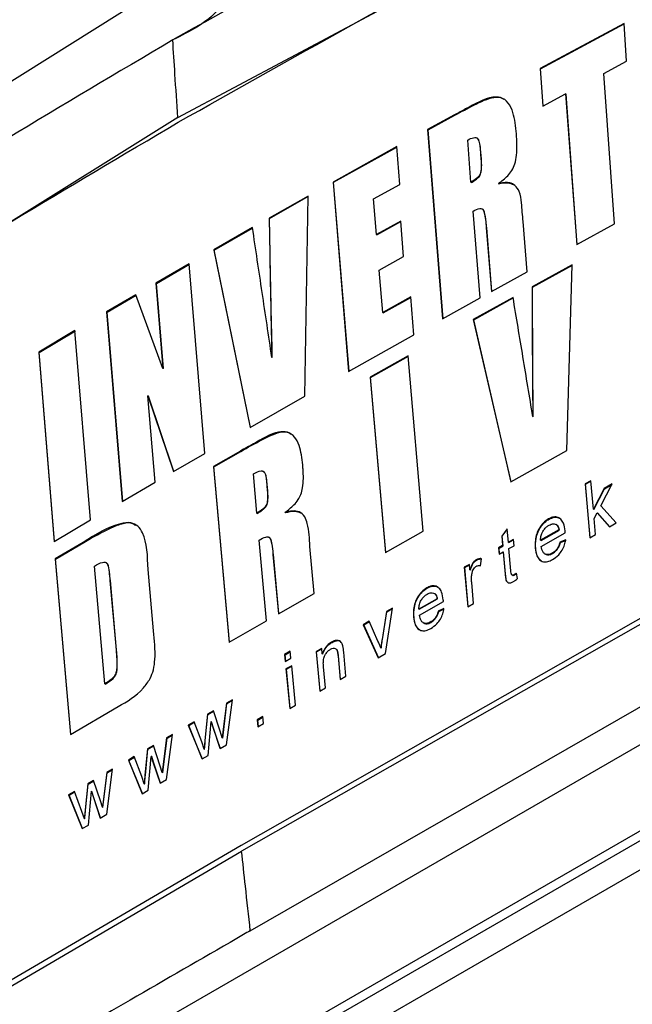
# Model space of a CAD drawing. Extents: x 106 to 315, y 19 to 260.
# Tile 45 of 132: x 264.3 to 267.17, y 73.4 to 78.01. Entities that reach past the tile are written whole.
import ezdxf

# ---------------------------------------------------------------- set-up
doc = ezdxf.new("R2010")
doc.units = 0
doc.layers.get('0').update_dxf_attribs({"linetype": 'CONTINUOUS'})

msp = doc.modelspace()

# ---------------------------------------------------------------- linework, layer by layer
at = {"color": 7, "linetype": 'CONTINUOUS'}
for p, q in [((265.0393, 77.556), (268.3086, 79.3006)), ((261.9704, 76.2913), (264.9061, 78.1331)), ((267.1306, 77.9965), (266.7371, 77.7859)), ((266.7392, 77.7847), (267.1307, 77.9943)), ((267.1425, 77.8204), (267.1306, 77.9965)), ((266.7371, 77.7859), (266.7498, 77.6093)), ((266.7392, 77.7847), (266.7371, 77.7859)), ((266.7517, 77.6104), (266.7392, 77.7847)), ((267.0352, 77.763), (267.1425, 77.8204)), ((267.0863, 77.0568), (267.0352, 77.763)), ((266.7498, 77.6093), (266.8567, 77.6671)), ((266.8567, 77.6671), (266.9092, 76.96)), ((266.8587, 77.6659), (266.8567, 77.6671)), ((266.9112, 76.9588), (266.8587, 77.6659)), ((265.0393, 77.556), (262.0169, 75.6685)), ((266.3363, 77.5682), (266.2102, 77.4991)), ((266.2123, 77.4979), (266.3383, 77.5671)), ((266.3383, 77.5671), (266.3363, 77.5682)), ((266.2102, 77.4991), (266.2804, 76.6127)), ((266.2123, 77.4979), (266.2102, 77.4991)), ((266.2824, 76.6115), (266.2123, 77.4979)), ((266.0657, 77.4194), (265.7673, 77.2534)), ((265.7694, 77.2522), (266.0659, 77.4172)), ((266.0794, 77.2423), (266.0657, 77.4194)), ((266.4131, 77.2525), (266.398, 77.4503)), ((266.4427, 77.4587), (266.4407, 77.4599)), ((266.4563, 77.4108), (266.46, 77.3618)), ((266.4583, 77.4096), (266.4563, 77.4108)), ((266.462, 77.3606), (266.4583, 77.4096)), ((266.462, 77.3606), (266.46, 77.3618)), ((265.7673, 77.2534), (265.8399, 76.3655)), ((265.7694, 77.2522), (265.7673, 77.2534)), ((265.8419, 76.3644), (265.7694, 77.2522)), ((265.9565, 77.1739), (266.0794, 77.2423)), ((266.4152, 77.2514), (266.4131, 77.2525)), ((266.5437, 77.2452), (266.5417, 77.2464)), ((265.6503, 77.1876), (265.4674, 77.0843)), ((265.4694, 77.0831), (265.6523, 77.1864)), ((265.6342, 76.249), (265.6503, 77.1876)), ((265.9698, 77.007), (265.9565, 77.1739)), ((266.456, 76.7103), (266.4236, 77.1171)), ((266.4679, 77.126), (266.4659, 77.1272)), ((265.4674, 77.0843), (265.4701, 76.917)), ((265.4694, 77.0831), (265.4674, 77.0843)), ((265.4721, 76.9158), (265.4694, 77.0831)), ((266.0838, 77.0705), (265.9698, 77.007)), ((265.9718, 77.0059), (266.084, 77.0683)), ((266.0972, 76.9036), (266.0838, 77.0705)), ((266.6761, 76.8319), (266.6576, 77.0686)), ((266.9092, 76.96), (267.0863, 77.0568)), ((265.3893, 77.0398), (265.2074, 76.9359)), ((265.2095, 76.9347), (265.3896, 77.0377)), ((265.9718, 77.0059), (265.9698, 77.007)), ((266.4849, 77.0394), (266.5087, 76.7395)), ((266.4869, 77.0382), (266.4849, 77.0394)), ((266.5106, 76.7405), (266.4869, 77.0382)), ((265.2074, 76.9359), (265.3786, 76.103)), ((265.2095, 76.9347), (265.2074, 76.9359)), ((265.3806, 76.1019), (265.2095, 76.9347)), ((265.4721, 76.9158), (265.4701, 76.917)), ((265.0918, 76.8693), (264.937, 76.7796)), ((264.939, 76.7784), (265.0938, 76.8681)), ((265.1658, 75.9806), (265.0918, 76.8693)), ((265.9833, 76.84), (266.0972, 76.9036)), ((266.8874, 76.8644), (266.7001, 76.7614)), ((266.7021, 76.7602), (266.8894, 76.8633)), ((266.8625, 75.9947), (266.8874, 76.8644)), ((265.9996, 76.6415), (265.9833, 76.84)), ((266.5087, 76.7395), (266.6761, 76.8319)), ((264.937, 76.7796), (264.9696, 76.3798)), ((264.939, 76.7784), (264.937, 76.7796)), ((264.9716, 76.3786), (264.939, 76.7784)), ((264.8427, 76.7246), (264.7058, 76.6444)), ((264.7078, 76.6433), (264.8434, 76.7227)), ((264.9696, 76.3798), (264.8427, 76.7246)), ((266.7001, 76.7614), (266.7002, 76.6052)), ((266.7021, 76.7602), (266.7001, 76.7614)), ((266.7022, 76.6041), (266.7021, 76.7602)), ((266.1308, 76.715), (265.9996, 76.6415)), ((266.0016, 76.6404), (266.131, 76.7128)), ((266.1455, 76.5373), (266.1308, 76.715)), ((266.2804, 76.6127), (266.456, 76.7103)), ((266.6106, 76.712), (266.424, 76.6085)), ((266.426, 76.6073), (266.611, 76.7099)), ((264.7058, 76.6444), (264.7793, 75.7561)), ((264.7078, 76.6433), (264.7058, 76.6444)), ((264.7813, 75.7549), (264.7078, 76.6433)), ((266.0016, 76.6404), (265.9996, 76.6415)), ((266.424, 76.6085), (266.6002, 75.8476)), ((266.426, 76.6073), (266.424, 76.6085)), ((266.6022, 75.8464), (266.426, 76.6073)), ((266.7022, 76.6041), (266.7002, 76.6052)), ((264.5574, 76.557), (264.3875, 76.4561)), ((264.3896, 76.4549), (264.5595, 76.5558)), ((264.6305, 75.6689), (264.5574, 76.557)), ((265.8399, 76.3655), (266.1455, 76.5373)), ((264.3875, 76.4561), (264.4599, 75.5683)), ((264.3896, 76.4549), (264.3875, 76.4561)), ((264.4619, 75.5672), (264.3896, 76.4549)), ((265.4821, 76.4302), (265.4801, 76.4313)), ((266.1183, 76.4378), (265.941, 76.3381)), ((265.943, 76.337), (266.1203, 76.4367)), ((266.1894, 75.6159), (266.1183, 76.4378)), ((264.9716, 76.3786), (264.9696, 76.3798)), ((265.941, 76.3381), (266.0129, 75.5158)), ((265.943, 76.337), (265.941, 76.3381)), ((266.0149, 75.5146), (265.943, 76.337)), ((269.0935, 76.2812), (265.3356, 74.1432)), ((264.9336, 75.8461), (264.8994, 76.2504)), ((264.8994, 76.2504), (265.0195, 75.896)), ((264.9014, 76.2492), (264.8994, 76.2504)), ((265.0209, 75.8968), (264.9014, 76.2492)), ((269.0951, 76.2553), (265.3384, 74.1167)), ((265.3786, 76.103), (265.6342, 76.249)), ((266.705, 76.1533), (266.703, 76.1545)), ((265.3324, 75.9919), (265.2062, 75.9193)), ((265.2082, 75.9181), (265.3345, 75.9907)), ((265.3345, 75.9907), (265.3324, 75.9919)), ((265.379, 73.7432), (269.2932, 75.993)), ((266.6002, 75.8476), (266.8625, 75.9947)), ((265.0195, 75.896), (265.1658, 75.9806)), ((265.2062, 75.9193), (265.2797, 75.096)), ((265.2082, 75.9181), (265.2062, 75.9193)), ((265.2817, 75.0948), (265.2082, 75.9181)), ((265.4416, 75.8958), (265.4396, 75.8969)), ((264.7793, 75.7561), (264.9336, 75.8461)), ((265.4095, 75.7008), (265.3933, 75.8847)), ((265.4548, 75.8529), (265.4588, 75.8074)), ((265.4568, 75.8517), (265.4548, 75.8529)), ((265.4608, 75.8062), (265.4568, 75.8517)), ((266.9754, 75.853), (266.9484, 75.8378)), ((266.9504, 75.8367), (266.9756, 75.8508)), ((266.9868, 75.7192), (266.9754, 75.853)), ((265.4608, 75.8062), (265.4588, 75.8074)), ((266.9484, 75.8378), (266.97, 75.5856)), ((266.9504, 75.8367), (266.9484, 75.8378)), ((266.9719, 75.5867), (266.9504, 75.8367)), ((267.0376, 75.8168), (266.9868, 75.7192)), ((266.9888, 75.7181), (267.0396, 75.8156)), ((267.0219, 75.7358), (267.0751, 75.8378)), ((267.0751, 75.8378), (267.0376, 75.8168)), ((267.0396, 75.8156), (267.0376, 75.8168)), ((267.0396, 75.8156), (267.0734, 75.8346)), ((266.9888, 75.7181), (266.9868, 75.7192)), ((267.0935, 75.6552), (267.0219, 75.7358)), ((264.4599, 75.5683), (264.6305, 75.6689)), ((265.4115, 75.6996), (265.4095, 75.7008)), ((265.5434, 75.7034), (265.5414, 75.7045)), ((266.779, 75.6725), (266.777, 75.6737)), ((266.9905, 75.6754), (267.0044, 75.7022)), ((266.997, 75.6008), (266.9905, 75.6754)), ((267.0044, 75.7022), (267.062, 75.6374)), ((267.0065, 75.7011), (267.0044, 75.7022)), ((267.0626, 75.6378), (267.0065, 75.7011)), ((266.0129, 75.5158), (266.1894, 75.6159)), ((266.5828, 75.6273), (266.5576, 75.5937)), ((266.5596, 75.5926), (266.5831, 75.6239)), ((266.5884, 75.564), (266.5828, 75.6273)), ((266.8256, 75.623), (266.7395, 75.5745)), ((266.7415, 75.5733), (266.8277, 75.6219)), ((266.8152, 75.6461), (266.8131, 75.6473)), ((266.8277, 75.6219), (266.8256, 75.623)), ((267.062, 75.6374), (267.0935, 75.6552)), ((269.6115, 75.6007), (264.9243, 72.8948)), ((265.4549, 75.1969), (265.4207, 75.5749)), ((265.4685, 75.5866), (265.4665, 75.5878)), ((266.5576, 75.5937), (266.5615, 75.5488)), ((266.5596, 75.5926), (266.5576, 75.5937)), ((266.5636, 75.5476), (266.5596, 75.5926)), ((266.6126, 75.5777), (266.5884, 75.564)), ((266.5905, 75.5628), (266.6128, 75.5755)), ((266.6152, 75.5485), (266.6126, 75.5777)), ((266.7415, 75.5733), (266.7395, 75.5745)), ((266.742, 75.5453), (266.855, 75.609)), ((266.8571, 75.5762), (266.8304, 75.5646)), ((266.8324, 75.5634), (266.8591, 75.5751)), ((266.97, 75.5856), (266.997, 75.6008)), ((264.5964, 75.5641), (264.4641, 75.4862)), ((264.4661, 75.4851), (264.5984, 75.563)), ((264.5984, 75.563), (264.5964, 75.5641)), ((264.9236, 72.8486), (269.6224, 75.5612)), ((264.9312, 73.3026), (268.8368, 75.5573)), ((265.6784, 75.325), (265.6584, 75.5451)), ((266.5615, 75.5488), (266.5427, 75.5382)), ((266.5427, 75.5382), (266.5453, 75.509)), ((266.5447, 75.537), (266.5427, 75.5382)), ((266.5447, 75.537), (266.5636, 75.5476)), ((266.5471, 75.51), (266.5447, 75.537)), ((266.5636, 75.5476), (266.5615, 75.5488)), ((266.5905, 75.5628), (266.5884, 75.564)), ((266.591, 75.5348), (266.6152, 75.5485)), ((266.6004, 75.43), (266.591, 75.5348)), ((266.7166, 75.5355), (266.7146, 75.5367)), ((266.8324, 75.5634), (266.8304, 75.5646)), ((264.4641, 75.4862), (264.5362, 74.6637)), ((264.4661, 75.4851), (264.4641, 75.4862)), ((264.5383, 74.6626), (264.4661, 75.4851)), ((265.4854, 75.5076), (265.5107, 75.2289)), ((265.4875, 75.5065), (265.4854, 75.5076)), ((265.5125, 75.23), (265.4875, 75.5065)), ((266.4392, 75.4807), (266.4372, 75.4819)), ((266.4572, 75.4546), (266.4631, 75.4874)), ((266.5453, 75.509), (266.5641, 75.5196)), ((266.5641, 75.5196), (266.5734, 75.416)), ((266.5661, 75.5185), (266.5641, 75.5196)), ((266.5754, 75.4148), (266.5661, 75.5185)), ((266.7597, 75.5102), (266.7618, 75.509)), ((266.795, 75.5117), (266.793, 75.5129)), ((264.6978, 74.9011), (264.6491, 75.4529)), ((264.7047, 75.4681), (264.7028, 75.4693)), ((264.9255, 75.1486), (264.8998, 75.4368)), ((266.4062, 75.4609), (266.382, 75.4472)), ((266.382, 75.4472), (266.3987, 75.2624)), ((266.384, 75.446), (266.382, 75.4472)), ((266.384, 75.446), (266.4064, 75.4587)), ((266.4005, 75.2634), (266.384, 75.446)), ((266.4085, 75.4351), (266.4062, 75.4609)), ((266.4105, 75.434), (266.4085, 75.4351)), ((264.7213, 75.3859), (264.7501, 75.0599)), ((264.7233, 75.3847), (264.7213, 75.3859)), ((264.7521, 75.0588), (264.7233, 75.3847)), ((266.5754, 75.4148), (266.5734, 75.416)), ((266.6182, 75.4118), (266.6162, 75.413)), ((266.6318, 75.3941), (266.6267, 75.4197)), ((266.208, 75.3496), (266.206, 75.3508)), ((266.4256, 75.2776), (266.4167, 75.3758)), ((265.5107, 75.2289), (265.6784, 75.325)), ((266.2548, 75.3), (266.169, 75.2513)), ((266.171, 75.2501), (266.2568, 75.2989)), ((266.2442, 75.3232), (266.2422, 75.3243)), ((266.2568, 75.2989), (266.2548, 75.3)), ((266.0126, 75.0425), (266.0451, 75.2558)), ((266.0451, 75.2558), (266.0168, 75.2397)), ((266.0188, 75.2385), (266.0447, 75.2533)), ((266.171, 75.2501), (266.169, 75.2513)), ((266.1717, 75.222), (266.2842, 75.286)), ((266.2864, 75.2532), (266.2598, 75.2415)), ((266.2619, 75.2403), (266.2884, 75.252)), ((266.3987, 75.2624), (266.4256, 75.2776)), ((266.0168, 75.2397), (265.9966, 75.1093)), ((265.9986, 75.1082), (266.0188, 75.2385)), ((266.0188, 75.2385), (266.0168, 75.2397)), ((266.1463, 75.2122), (266.1443, 75.2133)), ((266.2619, 75.2403), (266.2598, 75.2415)), ((265.2797, 75.096), (265.4549, 75.1969)), ((265.9369, 75.1941), (265.9086, 75.178)), ((265.9086, 75.178), (265.9787, 75.0232)), ((265.9106, 75.1768), (265.9086, 75.178)), ((265.9106, 75.1768), (265.9377, 75.1923)), ((265.9799, 75.0238), (265.9106, 75.1768)), ((265.9775, 75.1006), (265.9369, 75.1941)), ((266.1895, 75.1868), (266.1915, 75.1857)), ((266.2247, 75.1884), (266.2227, 75.1896)), ((265.9986, 75.1082), (265.9966, 75.1093)), ((264.7521, 75.0588), (264.7501, 75.0599)), ((265.7139, 75.0667), (265.6872, 75.0514)), ((265.6892, 75.0502), (265.7141, 75.0645)), ((265.7163, 75.0408), (265.7139, 75.0667)), ((265.762, 75.0953), (265.76, 75.0965)), ((265.9925, 75.0676), (265.9905, 75.0688)), ((265.5666, 75.054), (265.54, 75.0387)), ((265.54, 75.0387), (265.543, 75.0062)), ((265.542, 75.0375), (265.54, 75.0387)), ((265.542, 75.0375), (265.5668, 75.0518)), ((265.5448, 75.0073), (265.542, 75.0375)), ((265.543, 75.0062), (265.5697, 75.0216)), ((265.5697, 75.0216), (265.5666, 75.054)), ((265.6872, 75.0514), (265.7046, 74.8662)), ((265.6892, 75.0502), (265.6872, 75.0514)), ((265.7064, 74.8672), (265.6892, 75.0502)), ((265.7184, 75.0397), (265.7163, 75.0408)), ((265.7903, 75.0319), (265.8007, 74.9213)), ((265.7924, 75.0307), (265.7903, 75.0319)), ((265.8025, 74.9223), (265.7924, 75.0307)), ((265.8274, 74.9366), (265.8168, 75.0499)), ((265.9787, 75.0232), (266.0126, 75.0425)), ((265.573, 74.9858), (265.5463, 74.9705)), ((265.5463, 74.9705), (265.5637, 74.7853)), ((265.5483, 74.9693), (265.5463, 74.9705)), ((265.5483, 74.9693), (265.5732, 74.9836)), ((265.5655, 74.7863), (265.5483, 74.9693)), ((265.5904, 74.8006), (265.573, 74.9858)), ((265.7312, 74.8815), (265.7219, 74.9808)), ((265.8007, 74.9213), (265.8274, 74.9366)), ((264.6998, 74.8999), (264.6978, 74.9011)), ((265.7046, 74.8662), (265.7312, 74.8815)), ((264.5362, 74.6637), (264.76, 74.7945)), ((265.2678, 74.8101), (265.2524, 74.6877)), ((265.2544, 74.6865), (265.2698, 74.8089)), ((265.2956, 74.8261), (265.2678, 74.8101)), ((265.2698, 74.8089), (265.2678, 74.8101)), ((265.2681, 74.615), (265.2956, 74.8261)), ((265.2698, 74.8089), (265.2953, 74.8236)), ((265.5637, 74.7853), (265.5904, 74.8006)), ((265.1782, 74.7584), (265.1661, 74.6358)), ((265.1681, 74.6347), (265.1803, 74.7572)), ((265.2058, 74.7743), (265.1782, 74.7584)), ((265.1803, 74.7572), (265.1782, 74.7584)), ((265.1803, 74.7572), (265.2064, 74.7723)), ((265.2383, 74.6782), (265.2058, 74.7743)), ((265.4385, 74.7476), (265.4119, 74.7322)), ((265.4139, 74.731), (265.4388, 74.7454)), ((265.4416, 74.7151), (265.4385, 74.7476)), ((265.1158, 74.7223), (265.0882, 74.7062)), ((265.0882, 74.7062), (265.1529, 74.5484)), ((265.0902, 74.7051), (265.0882, 74.7062)), ((265.0902, 74.7051), (265.1166, 74.7203)), ((265.1541, 74.5491), (265.0902, 74.7051)), ((265.1513, 74.629), (265.1158, 74.7223)), ((265.1813, 74.5649), (265.1958, 74.7235)), ((265.1958, 74.7235), (265.2052, 74.6936)), ((265.1979, 74.7223), (265.1958, 74.7235)), ((265.2072, 74.6925), (265.1979, 74.7223)), ((265.2052, 74.6936), (265.2371, 74.5971)), ((265.2072, 74.6925), (265.2052, 74.6936)), ((265.2385, 74.5979), (265.2072, 74.6925)), ((265.4119, 74.7322), (265.415, 74.6997)), ((265.4139, 74.731), (265.4119, 74.7322)), ((265.4168, 74.7008), (265.4139, 74.731)), ((265.415, 74.6997), (265.4416, 74.7151)), ((264.9866, 74.6474), (264.9712, 74.5249)), ((264.9733, 74.5238), (264.9887, 74.6462)), ((265.0143, 74.6635), (264.9866, 74.6474)), ((264.9887, 74.6462), (264.9866, 74.6474)), ((264.9869, 74.4522), (265.0143, 74.6635)), ((264.9887, 74.6462), (265.014, 74.6609)), ((265.2478, 74.648), (265.2383, 74.6782)), ((265.2524, 74.6877), (265.2478, 74.648)), ((265.2498, 74.6468), (265.2478, 74.648)), ((265.2498, 74.6468), (265.2544, 74.6865)), ((265.2544, 74.6865), (265.2524, 74.6877)), ((264.9247, 74.6115), (264.8973, 74.5955)), ((264.8993, 74.5943), (264.9254, 74.6095)), ((264.9572, 74.5154), (264.9247, 74.6115)), ((265.1626, 74.5947), (265.1513, 74.629)), ((265.1681, 74.6347), (265.1661, 74.6358)), ((265.2371, 74.5971), (265.2681, 74.615)), ((264.835, 74.5593), (264.8075, 74.5433)), ((264.8095, 74.5421), (264.8358, 74.5574)), ((264.8704, 74.4661), (264.835, 74.5593)), ((264.8973, 74.5955), (264.8852, 74.473)), ((264.8872, 74.4718), (264.8993, 74.5943)), ((264.8993, 74.5943), (264.8973, 74.5955)), ((264.9003, 74.402), (264.9148, 74.5607)), ((264.9148, 74.5607), (264.9242, 74.5308)), ((264.9169, 74.5595), (264.9148, 74.5607)), ((264.9262, 74.5296), (264.9169, 74.5595)), ((265.1529, 74.5484), (265.1813, 74.5649)), ((265.1646, 74.5935), (265.1626, 74.5947)), ((264.8075, 74.5433), (264.872, 74.3855)), ((264.8095, 74.5421), (264.8075, 74.5433)), ((264.8732, 74.3863), (264.8095, 74.5421)), ((264.9242, 74.5308), (264.956, 74.4343)), ((264.9262, 74.5296), (264.9242, 74.5308)), ((264.9574, 74.4351), (264.9262, 74.5296)), ((264.9667, 74.4852), (264.9572, 74.5154)), ((264.9712, 74.5249), (264.9667, 74.4852)), ((264.9687, 74.4841), (264.9733, 74.5238)), ((264.9733, 74.5238), (264.9712, 74.5249)), ((264.7062, 74.4843), (264.6908, 74.3618)), ((264.6928, 74.3607), (264.7082, 74.4831)), ((264.7338, 74.5004), (264.7062, 74.4843)), ((264.7082, 74.4831), (264.7062, 74.4843)), ((264.7063, 74.2892), (264.7338, 74.5004)), ((264.7082, 74.4831), (264.7335, 74.4978)), ((264.8816, 74.4318), (264.8704, 74.4661)), ((264.8872, 74.4718), (264.8852, 74.473)), ((264.9687, 74.4841), (264.9667, 74.4852)), ((264.617, 74.4323), (264.6048, 74.3098)), ((264.6069, 74.3086), (264.6191, 74.4311)), ((264.6444, 74.4482), (264.617, 74.4323)), ((264.6191, 74.4311), (264.617, 74.4323)), ((264.6191, 74.4311), (264.6451, 74.4463)), ((264.6767, 74.3523), (264.6444, 74.4482)), ((264.8837, 74.4306), (264.8816, 74.4318)), ((264.956, 74.4343), (264.9869, 74.4522)), ((264.5549, 74.396), (264.5274, 74.3799)), ((264.5274, 74.3799), (264.5916, 74.2223)), ((264.5294, 74.3787), (264.5274, 74.3799)), ((264.5294, 74.3787), (264.5557, 74.394)), ((264.5929, 74.223), (264.5294, 74.3787)), ((264.5901, 74.3029), (264.5549, 74.396)), ((264.62, 74.2388), (264.6345, 74.3974)), ((264.6345, 74.3974), (264.6438, 74.3676)), ((264.6365, 74.3963), (264.6345, 74.3974)), ((264.6458, 74.3665), (264.6365, 74.3963)), ((264.6438, 74.3676), (264.6755, 74.2712)), ((264.6458, 74.3665), (264.6438, 74.3676)), ((264.872, 74.3855), (264.9003, 74.402)), ((264.6769, 74.272), (264.6458, 74.3665)), ((264.6862, 74.3221), (264.6767, 74.3523)), ((264.6908, 74.3618), (264.6862, 74.3221)), ((264.6882, 74.321), (264.6862, 74.3221)), ((264.6882, 74.321), (264.6928, 74.3607)), ((264.6928, 74.3607), (264.6908, 74.3618)), ((264.6013, 74.2686), (264.5901, 74.3029)), ((264.6069, 74.3086), (264.6048, 74.3098)), ((264.6755, 74.2712), (264.7063, 74.2892)), ((264.5916, 74.2223), (264.62, 74.2388)), ((264.6033, 74.2674), (264.6013, 74.2686)), ((265.3356, 74.1432), (261.632, 71.9737)), ((261.6337, 71.9479), (265.3384, 74.1167))]:
    msp.add_line(p, q, dxfattribs=at)
at = {"color": 7, "linetype": 'CONTINUOUS', "flags": 128}
msp.add_lwpolyline([(269.644, 75.4356), (267.2829, 74.0727), (264.9218, 72.7096)], dxfattribs=at)
at = {"color": 7, "linetype": 'CONTINUOUS'}
for points, knots in [([(268.2943, 79.6589), (267.7334, 79.378), (266.6116, 78.8164), (265.5477, 78.2185), (265.0158, 77.9196)], [0, 0, 0, 0, 0.500002, 1, 1, 1, 1]), ([(265.0408, 77.5334), (265.5718, 77.8324), (266.6344, 78.4309), (267.7509, 78.9957), (268.3095, 79.2783)], [0, 0, 0, 0, 0.499653, 1, 1, 1, 1]), ([(265.3848, 78.4058), (265.3448, 78.2773), (265.2732, 78.0475), (265.0945, 77.9587), (265.0158, 77.9196)], [0, 0, 0, 0, 0.5593972, 1, 1, 1, 1]), ([(265.0158, 77.9196), (264.4978, 77.6124), (263.4619, 76.9982), (262.4889, 76.3506), (262.0024, 76.0269)], [0, 0, 0, 0, 0.500004, 1, 1, 1, 1]), ([(265.0393, 77.556), (265.0348, 77.6239), (265.0268, 77.7452), (265.0191, 77.8663), (265.0158, 77.9196)], [0, 0, 0, 0, 0.559992, 1, 1, 1, 1]), ([(266.6264, 77.4789), (266.6229, 77.5137), (266.6175, 77.568), (266.5905, 77.6271), (266.5562, 77.6522), (266.4874, 77.6529), (266.413, 77.6087), (266.3535, 77.5773), (266.3363, 77.5682)], [0, 0, 0, 0, 0.221219, 0.344261, 0.468164, 0.560625, 0.873104, 1, 1, 1, 1]), ([(266.3383, 77.5671), (266.3687, 77.583), (266.4294, 77.615), (266.5054, 77.6527), (266.553, 77.6523), (266.565, 77.642), (266.5671, 77.6402)], [0, 0, 0, 0, 0.38737, 0.776048, 0.961532, 1, 1, 1, 1]), ([(262.0177, 75.6462), (262.5068, 75.9683), (263.4854, 76.613), (264.5221, 77.2265), (265.0408, 77.5334)], [0, 0, 0, 0, 0.499716, 1, 1, 1, 1]), ([(266.398, 77.4503), (266.4072, 77.455), (266.4202, 77.4616), (266.4352, 77.4623), (266.4436, 77.4589), (266.4507, 77.4473), (266.4545, 77.4303), (266.4558, 77.4161), (266.4563, 77.4108)], [0, 0, 0, 0, 0.290405, 0.409544, 0.497286, 0.610448, 0.851882, 1, 1, 1, 1]), ([(266.5417, 77.2464), (266.5568, 77.2574), (266.5797, 77.2742), (266.6064, 77.3073), (266.6221, 77.3415), (266.6307, 77.4013), (266.6282, 77.4464), (266.6264, 77.4789)], [0, 0, 0, 0, 0.221456, 0.335752, 0.451434, 0.604471, 1, 1, 1, 1]), ([(266.4583, 77.4096), (266.4574, 77.4199), (266.456, 77.4349), (266.4501, 77.4502), (266.4462, 77.4572), (266.4431, 77.4582), (266.4426, 77.4584)], [0, 0, 0, 0, 0.5291422, 0.7776954, 0.9645623, 1, 1, 1, 1]), ([(266.46, 77.3618), (266.461, 77.3477), (266.4623, 77.3287), (266.4598, 77.3049), (266.4573, 77.2931), (266.4523, 77.2832), (266.4398, 77.2693), (266.426, 77.2598), (266.4152, 77.2537), (266.4131, 77.2525)], [0, 0, 0, 0, 0.343138, 0.462162, 0.539218, 0.602492, 0.688316, 0.939971, 1, 1, 1, 1]), ([(266.4152, 77.2514), (266.4262, 77.2579), (266.44, 77.266), (266.4542, 77.2819), (266.4592, 77.2916), (266.4637, 77.3125), (266.4638, 77.3357), (266.4624, 77.3546), (266.462, 77.3606)], [0, 0, 0, 0, 0.313671, 0.395045, 0.458422, 0.536063, 0.852768, 1, 1, 1, 1]), ([(266.6576, 77.0686), (266.6551, 77.0974), (266.6511, 77.145), (266.6441, 77.2077), (266.6215, 77.2375), (266.5913, 77.254), (266.5627, 77.2505), (266.5444, 77.2469), (266.5417, 77.2464)], [0, 0, 0, 0, 0.301803, 0.499512, 0.651256, 0.771966, 0.966431, 1, 1, 1, 1]), ([(266.5437, 77.2452), (266.5589, 77.2483), (266.5835, 77.2534), (266.6038, 77.2449), (266.6115, 77.2417)], [0, 0, 0, 0, 0.620419, 1, 1, 1, 1]), ([(266.4236, 77.1171), (266.4343, 77.1227), (266.4484, 77.1301), (266.4637, 77.129), (266.4704, 77.1242), (266.4781, 77.1044), (266.4818, 77.0749), (266.4841, 77.0486), (266.4849, 77.0394)], [0, 0, 0, 0, 0.25003, 0.32844, 0.387545, 0.464127, 0.811081, 1, 1, 1, 1]), ([(266.4869, 77.0382), (266.4858, 77.0509), (266.4836, 77.0761), (266.4789, 77.104), (266.4737, 77.1217), (266.4693, 77.1247), (266.4678, 77.1257)], [0, 0, 0, 0, 0.393094, 0.78674, 0.924659, 1, 1, 1, 1]), ([(265.4801, 76.4313), (265.465, 76.5329), (265.4423, 76.6854), (265.4119, 76.888), (265.3968, 76.9892), (265.3893, 77.0398)], [0, 0, 0, 0, 0.499995, 0.749998, 1, 1, 1, 1]), ([(265.4701, 76.917), (265.4708, 76.8765), (265.4726, 76.7753), (265.476, 76.6135), (265.4787, 76.492), (265.4801, 76.4313)], [0, 0, 0, 0, 0.249998, 0.625, 1, 1, 1, 1]), ([(265.4821, 76.4302), (265.4803, 76.5111), (265.4776, 76.6326), (265.4743, 76.7944), (265.4728, 76.8753), (265.4721, 76.9158)], [0, 0, 0, 0, 0.499999, 0.750002, 1, 1, 1, 1]), ([(266.703, 76.1545), (266.6876, 76.2476), (266.6646, 76.3871), (266.6337, 76.5728), (266.6183, 76.6656), (266.6106, 76.712)], [0, 0, 0, 0, 0.499996, 0.749997, 1, 1, 1, 1]), ([(266.7002, 76.6052), (266.7003, 76.5677), (266.7006, 76.4738), (266.7015, 76.3235), (266.7025, 76.2108), (266.703, 76.1545)], [0, 0, 0, 0, 0.2499922, 0.6249991, 1, 1, 1, 1]), ([(266.705, 76.1533), (266.7043, 76.2284), (266.7033, 76.3411), (266.7026, 76.4914), (266.7024, 76.5665), (266.7022, 76.6041)], [0, 0, 0, 0, 0.499997, 0.749999, 1, 1, 1, 1]), ([(265.6246, 75.9268), (265.6209, 75.9586), (265.6151, 76.0081), (265.5889, 76.061), (265.5546, 76.0838), (265.4878, 76.0823), (265.4121, 76.0359), (265.3527, 76.0031), (265.3324, 75.9919)], [0, 0, 0, 0, 0.204457, 0.318396, 0.433056, 0.543017, 0.844296, 1, 1, 1, 1]), ([(265.3345, 75.9907), (265.3671, 76.0089), (265.4326, 76.0454), (265.5131, 76.086), (265.5591, 76.0817), (265.5686, 76.0727), (265.5689, 76.0724)], [0, 0, 0, 0, 0.410589, 0.823618, 0.994193, 1, 1, 1, 1]), ([(265.3933, 75.8847), (265.4059, 75.8914), (265.4216, 75.8999), (265.4389, 75.8984), (265.4463, 75.8913), (265.4521, 75.8761), (265.4538, 75.8617), (265.4548, 75.8529)], [0, 0, 0, 0, 0.404164, 0.503282, 0.603346, 0.756501, 1, 1, 1, 1]), ([(265.4568, 75.8517), (265.4558, 75.8605), (265.4544, 75.8743), (265.4487, 75.8883), (265.4446, 75.8947), (265.4418, 75.8955), (265.4415, 75.8956)], [0, 0, 0, 0, 0.498372, 0.781416, 0.978494, 1, 1, 1, 1]), ([(265.5414, 75.7045), (265.5558, 75.7152), (265.578, 75.7317), (265.6031, 75.7617), (265.6178, 75.7895), (265.6291, 75.8397), (265.628, 75.8856), (265.6251, 75.92), (265.6246, 75.9268)], [0, 0, 0, 0, 0.224956, 0.345828, 0.442113, 0.561444, 0.913831, 1, 1, 1, 1]), ([(265.4588, 75.8074), (265.4596, 75.7968), (265.4608, 75.7801), (265.4594, 75.7588), (265.4569, 75.7456), (265.4528, 75.7363), (265.443, 75.7237), (265.428, 75.7119), (265.4151, 75.7042), (265.4095, 75.7008)], [0, 0, 0, 0, 0.257695, 0.406824, 0.487507, 0.550911, 0.614269, 0.833551, 1, 1, 1, 1]), ([(265.4115, 75.6996), (265.4195, 75.7045), (265.4316, 75.7118), (265.4457, 75.7241), (265.4536, 75.733), (265.4585, 75.7429), (265.4628, 75.7632), (265.4624, 75.7844), (265.4611, 75.8014), (265.4608, 75.8062)], [0, 0, 0, 0, 0.238445, 0.358201, 0.437592, 0.501456, 0.584875, 0.88212, 1, 1, 1, 1]), ([(265.6584, 75.5451), (265.6564, 75.582), (265.6537, 75.632), (265.6352, 75.6878), (265.6102, 75.71), (265.5761, 75.7126), (265.5531, 75.7072), (265.5414, 75.7045)], [0, 0, 0, 0, 0.391217, 0.529016, 0.697299, 0.84641, 1, 1, 1, 1]), ([(265.5434, 75.7034), (265.5589, 75.7073), (265.5841, 75.7137), (265.6054, 75.706), (265.6136, 75.703)], [0, 0, 0, 0, 0.615082, 1, 1, 1, 1]), ([(266.777, 75.6737), (266.7683, 75.6679), (266.7524, 75.6573), (266.7332, 75.6314), (266.7203, 75.6032), (266.7131, 75.5701), (266.7141, 75.5487), (266.7146, 75.5367)], [0, 0, 0, 0, 0.214935, 0.393013, 0.570596, 0.757002, 1, 1, 1, 1]), ([(266.7166, 75.5355), (266.7161, 75.5508), (266.7152, 75.5758), (266.7265, 75.6134), (266.7424, 75.6415), (266.7612, 75.6614), (266.7737, 75.6693), (266.779, 75.6725)], [0, 0, 0, 0, 0.304155, 0.495931, 0.688092, 0.86933, 1, 1, 1, 1]), ([(266.8544, 75.6174), (266.8526, 75.6301), (266.8495, 75.6518), (266.8353, 75.6741), (266.8172, 75.6838), (266.7966, 75.6833), (266.7831, 75.6767), (266.777, 75.6737)], [0, 0, 0, 0, 0.276199, 0.469148, 0.662735, 0.846799, 1, 1, 1, 1]), ([(266.779, 75.6725), (266.7873, 75.6763), (266.8028, 75.6833), (266.8201, 75.6824), (266.8268, 75.6772), (266.8285, 75.6759)], [0, 0, 0, 0, 0.469649, 0.867698, 1, 1, 1, 1]), ([(264.8998, 75.4368), (264.8978, 75.4998), (264.8953, 75.5799), (264.8532, 75.6424), (264.8175, 75.6602), (264.7297, 75.6475), (264.6545, 75.6005), (264.5964, 75.5641)], [0, 0, 0, 0, 0.324853, 0.412776, 0.500801, 0.61429, 1, 1, 1, 1]), ([(264.5984, 75.563), (264.6413, 75.5881), (264.7031, 75.6244), (264.7797, 75.6542), (264.8205, 75.6595), (264.8359, 75.6476), (264.8403, 75.6442)], [0, 0, 0, 0, 0.517656, 0.744621, 0.92679, 1, 1, 1, 1]), ([(266.7395, 75.5745), (266.7399, 75.5818), (266.7406, 75.5956), (266.7495, 75.6154), (266.7609, 75.6308), (266.7712, 75.6396), (266.7776, 75.6435), (266.7794, 75.6445)], [0, 0, 0, 0, 0.265515, 0.49868, 0.69951, 0.917173, 1, 1, 1, 1]), ([(266.7794, 75.6445), (266.7824, 75.646), (266.7904, 75.6501), (266.8026, 75.6521), (266.8099, 75.6487), (266.8131, 75.6473)], [0, 0, 0, 0, 0.251627, 0.669385, 1, 1, 1, 1]), ([(266.8131, 75.6473), (266.816, 75.6446), (266.8206, 75.6405), (266.8239, 75.6312), (266.825, 75.6258), (266.8256, 75.623)], [0, 0, 0, 0, 0.461464, 0.728072, 1, 1, 1, 1]), ([(266.8277, 75.6219), (266.8271, 75.6244), (266.8261, 75.6295), (266.823, 75.6382), (266.819, 75.6436), (266.8155, 75.6459), (266.8152, 75.6461)], [0, 0, 0, 0, 0.2501432, 0.5008414, 0.9462412, 1, 1, 1, 1]), ([(266.855, 75.609), (266.8549, 75.6104), (266.8547, 75.6125), (266.8545, 75.6153), (266.8544, 75.6167), (266.8544, 75.6174)], [0, 0, 0, 0, 0.499809, 0.749703, 1, 1, 1, 1]), ([(265.4207, 75.5749), (265.4309, 75.5806), (265.4449, 75.5883), (265.4607, 75.5899), (265.468, 75.5877), (265.4747, 75.5779), (265.4809, 75.551), (265.4836, 75.525), (265.4854, 75.5076)], [0, 0, 0, 0, 0.252085, 0.343416, 0.400623, 0.458064, 0.637604, 1, 1, 1, 1]), ([(265.4875, 75.5065), (265.4863, 75.5187), (265.4844, 75.5384), (265.4796, 75.5637), (265.4757, 75.5803), (265.47, 75.5853), (265.4685, 75.5866)], [0, 0, 0, 0, 0.413349, 0.664177, 0.916432, 1, 1, 1, 1]), ([(266.7951, 75.4835), (266.8052, 75.4901), (266.8219, 75.501), (266.841, 75.5267), (266.8525, 75.5515), (266.8556, 75.5682), (266.8571, 75.5762)], [0, 0, 0, 0, 0.3441276, 0.5678982, 0.7919062, 1, 1, 1, 1]), ([(266.7146, 75.5367), (266.7164, 75.524), (266.7195, 75.5026), (266.7337, 75.4811), (266.7515, 75.4719), (266.773, 75.4727), (266.7876, 75.4798), (266.7951, 75.4835)], [0, 0, 0, 0, 0.268906, 0.453933, 0.639797, 0.815112, 1, 1, 1, 1]), ([(266.7438, 75.477), (266.7392, 75.4802), (266.7293, 75.4872), (266.7203, 75.5083), (266.7179, 75.5261), (266.7166, 75.5355)], [0, 0, 0, 0, 0.283946, 0.622415, 1, 1, 1, 1]), ([(266.793, 75.5129), (266.7874, 75.5103), (266.7762, 75.5052), (266.7615, 75.5078), (266.7508, 75.517), (266.7448, 75.5302), (266.7429, 75.5405), (266.742, 75.5453)], [0, 0, 0, 0, 0.220676, 0.443864, 0.632729, 0.829552, 1, 1, 1, 1]), ([(266.8304, 75.5646), (266.8282, 75.5572), (266.8243, 75.5443), (266.8133, 75.5285), (266.8028, 75.5189), (266.7959, 75.5147), (266.793, 75.5129)], [0, 0, 0, 0, 0.333784, 0.580318, 0.825189, 1, 1, 1, 1]), ([(266.795, 75.5117), (266.801, 75.5157), (266.8111, 75.5223), (266.8231, 75.5379), (266.8292, 75.5516), (266.8316, 75.5602), (266.8324, 75.5634)], [0, 0, 0, 0, 0.3629407, 0.6078078, 0.853071, 1, 1, 1, 1]), ([(266.4372, 75.4819), (266.4337, 75.4795), (266.4268, 75.4747), (266.4157, 75.4583), (266.4114, 75.4444), (266.4085, 75.4351)], [0, 0, 0, 0, 0.249153, 0.500359, 1, 1, 1, 1]), ([(266.4105, 75.434), (266.412, 75.4386), (266.4152, 75.4488), (266.4212, 75.4629), (266.43, 75.4744), (266.4361, 75.4786), (266.4392, 75.4807)], [0, 0, 0, 0, 0.2515223, 0.5574285, 0.7785603, 1, 1, 1, 1]), ([(266.4631, 75.4874), (266.461, 75.4876), (266.4569, 75.4878), (266.4483, 75.4869), (266.4416, 75.4839), (266.4372, 75.4819)], [0, 0, 0, 0, 0.2512, 0.502962, 1, 1, 1, 1]), ([(266.4392, 75.4807), (266.4414, 75.4818), (266.4459, 75.4841), (266.4539, 75.4864), (266.4594, 75.4862), (266.4629, 75.4862)], [0, 0, 0, 0, 0.275577, 0.551859, 1, 1, 1, 1]), ([(266.762, 75.5095), (266.7652, 75.5079), (266.7723, 75.5043), (266.7843, 75.5064), (266.792, 75.5102), (266.795, 75.5117)], [0, 0, 0, 0, 0.340276, 0.745775, 1, 1, 1, 1]), ([(264.6491, 75.4529), (264.6614, 75.4602), (264.6781, 75.47), (264.6974, 75.4722), (264.7059, 75.4679), (264.7143, 75.4544), (264.7172, 75.4246), (264.7198, 75.3995), (264.7213, 75.3859)], [0, 0, 0, 0, 0.2808647, 0.3794346, 0.4489082, 0.5182955, 0.7400315, 1, 1, 1, 1]), ([(264.7233, 75.3847), (264.7219, 75.398), (264.7193, 75.4245), (264.7158, 75.455), (264.7076, 75.4672), (264.7048, 75.468), (264.7047, 75.468)], [0, 0, 0, 0, 0.435888, 0.87404, 0.995225, 1, 1, 1, 1]), ([(266.4175, 75.4152), (266.4184, 75.4201), (266.4201, 75.4289), (266.4264, 75.4408), (266.4328, 75.4483), (266.4372, 75.4511), (266.4387, 75.4521)], [0, 0, 0, 0, 0.337262, 0.597916, 0.859978, 1, 1, 1, 1]), ([(266.4387, 75.4521), (266.4403, 75.4529), (266.4449, 75.4552), (266.4513, 75.4558), (266.4556, 75.4549), (266.4572, 75.4546)], [0, 0, 0, 0, 0.251982, 0.714995, 1, 1, 1, 1]), ([(266.6162, 75.413), (266.6145, 75.4121), (266.6116, 75.4106), (266.6076, 75.4102), (266.6048, 75.4116), (266.6014, 75.4162), (266.601, 75.4235), (266.6005, 75.4288), (266.6004, 75.43)], [0, 0, 0, 0, 0.178713, 0.295554, 0.412673, 0.535295, 0.891133, 1, 1, 1, 1]), ([(266.4167, 75.3758), (266.4163, 75.3821), (266.4157, 75.3916), (266.4163, 75.4049), (266.4171, 75.4118), (266.4175, 75.4152)], [0, 0, 0, 0, 0.495589, 0.747075, 1, 1, 1, 1]), ([(266.5734, 75.416), (266.5742, 75.4064), (266.5753, 75.3934), (266.5803, 75.3791), (266.5867, 75.3744), (266.5956, 75.3731), (266.6047, 75.3761), (266.6109, 75.3794), (266.6131, 75.3806)], [0, 0, 0, 0, 0.35132, 0.478439, 0.606342, 0.725998, 0.903837, 1, 1, 1, 1]), ([(266.5876, 75.3752), (266.5864, 75.3758), (266.5828, 75.3774), (266.5773, 75.3906), (266.5762, 75.4044), (266.5754, 75.4148)], [0, 0, 0, 0, 0.11648, 0.33618, 1, 1, 1, 1]), ([(266.6078, 75.41), (266.6079, 75.41), (266.6087, 75.4093), (266.6112, 75.409), (266.6148, 75.41), (266.6172, 75.4113), (266.6182, 75.4118)], [0, 0, 0, 0, 0.0074278, 0.3261923, 0.7228691, 1, 1, 1, 1]), ([(266.6131, 75.3806), (266.6147, 75.3815), (266.6179, 75.3834), (266.6242, 75.3878), (266.6287, 75.3916), (266.6318, 75.3941)], [0, 0, 0, 0, 0.250341, 0.500795, 1, 1, 1, 1]), ([(266.6267, 75.4197), (266.6258, 75.4191), (266.6241, 75.4179), (266.6206, 75.4156), (266.618, 75.414), (266.6162, 75.413)], [0, 0, 0, 0, 0.2500791, 0.5001594, 1, 1, 1, 1]), ([(266.6182, 75.4118), (266.6191, 75.4123), (266.6209, 75.4133), (266.6238, 75.4152), (266.6259, 75.4167), (266.6271, 75.4175)], [0, 0, 0, 0, 0.294547, 0.589117, 1, 1, 1, 1]), ([(266.206, 75.3508), (266.1974, 75.345), (266.1815, 75.3343), (266.1625, 75.3083), (266.1497, 75.28), (266.1427, 75.2469), (266.1437, 75.2255), (266.1443, 75.2133)], [0, 0, 0, 0, 0.214795, 0.392873, 0.570453, 0.756959, 1, 1, 1, 1]), ([(266.1463, 75.2122), (266.1457, 75.2275), (266.1448, 75.2525), (266.1558, 75.2902), (266.1717, 75.3185), (266.1903, 75.3385), (266.2028, 75.3463), (266.208, 75.3496)], [0, 0, 0, 0, 0.3040256, 0.4959294, 0.6882356, 0.8695397, 1, 1, 1, 1]), ([(266.2835, 75.2944), (266.2817, 75.3072), (266.2785, 75.3289), (266.2643, 75.3512), (266.2461, 75.361), (266.2255, 75.3604), (266.2121, 75.3538), (266.206, 75.3508)], [0, 0, 0, 0, 0.276132, 0.469073, 0.662644, 0.846604, 1, 1, 1, 1]), ([(266.208, 75.3496), (266.2163, 75.3534), (266.2317, 75.3604), (266.2489, 75.3596), (266.2557, 75.3544), (266.2574, 75.3531)], [0, 0, 0, 0, 0.469259, 0.866989, 1, 1, 1, 1]), ([(266.169, 75.2513), (266.1694, 75.2586), (266.17, 75.2724), (266.1789, 75.2923), (266.1901, 75.3077), (266.2004, 75.3166), (266.2068, 75.3205), (266.2085, 75.3215)], [0, 0, 0, 0, 0.2654243, 0.4988226, 0.6997825, 0.9174656, 1, 1, 1, 1]), ([(266.2085, 75.3215), (266.2115, 75.3231), (266.2195, 75.3272), (266.2316, 75.3291), (266.239, 75.3258), (266.2422, 75.3243)], [0, 0, 0, 0, 0.251637, 0.669055, 1, 1, 1, 1]), ([(266.2422, 75.3243), (266.2451, 75.3217), (266.2497, 75.3175), (266.253, 75.3082), (266.2542, 75.3028), (266.2548, 75.3)], [0, 0, 0, 0, 0.461241, 0.728011, 1, 1, 1, 1]), ([(266.2568, 75.2989), (266.2563, 75.3014), (266.2552, 75.3065), (266.2521, 75.3152), (266.2481, 75.3207), (266.2446, 75.3229), (266.2442, 75.3232)], [0, 0, 0, 0, 0.250093, 0.500708, 0.946194, 1, 1, 1, 1]), ([(266.2842, 75.286), (266.2841, 75.2874), (266.2839, 75.2895), (266.2837, 75.2923), (266.2836, 75.2937), (266.2835, 75.2944)], [0, 0, 0, 0, 0.500039, 0.749795, 1, 1, 1, 1]), ([(266.225, 75.1602), (266.235, 75.1668), (266.2516, 75.1777), (266.2706, 75.2034), (266.282, 75.2284), (266.285, 75.2451), (266.2864, 75.2532)], [0, 0, 0, 0, 0.344015, 0.567842, 0.791852, 1, 1, 1, 1]), ([(266.1443, 75.2133), (266.1462, 75.2007), (266.1493, 75.1793), (266.1636, 75.1577), (266.1815, 75.1485), (266.2029, 75.1492), (266.2175, 75.1565), (266.225, 75.1602)], [0, 0, 0, 0, 0.268879, 0.453898, 0.639738, 0.814942, 1, 1, 1, 1]), ([(266.1737, 75.1536), (266.1691, 75.1568), (266.1592, 75.1638), (266.1501, 75.1849), (266.1476, 75.2027), (266.1463, 75.2122)], [0, 0, 0, 0, 0.283557, 0.621845, 1, 1, 1, 1]), ([(266.2227, 75.1896), (266.2171, 75.187), (266.206, 75.1819), (266.1913, 75.1845), (266.1806, 75.1936), (266.1745, 75.2068), (266.1726, 75.2172), (266.1717, 75.222)], [0, 0, 0, 0, 0.220486, 0.44347, 0.632131, 0.828952, 1, 1, 1, 1]), ([(266.2598, 75.2415), (266.2577, 75.234), (266.2538, 75.2211), (266.2429, 75.2053), (266.2325, 75.1956), (266.2256, 75.1914), (266.2227, 75.1896)], [0, 0, 0, 0, 0.3336518, 0.5802114, 0.8251137, 1, 1, 1, 1]), ([(266.2247, 75.1884), (266.2307, 75.1924), (266.2407, 75.1991), (266.2526, 75.2147), (266.2587, 75.2284), (266.261, 75.2371), (266.2619, 75.2403)], [0, 0, 0, 0, 0.362759, 0.607661, 0.852934, 1, 1, 1, 1]), ([(266.1917, 75.1861), (266.195, 75.1845), (266.2021, 75.181), (266.214, 75.183), (266.2217, 75.1869), (266.2247, 75.1884)], [0, 0, 0, 0, 0.3398802, 0.7451581, 1, 1, 1, 1]), ([(264.76, 74.7945), (264.8013, 74.8179), (264.8561, 74.8489), (264.9091, 74.9212), (264.9275, 74.9694), (264.936, 75.0472), (264.9299, 75.1053), (264.9255, 75.1486)], [0, 0, 0, 0, 0.360383, 0.479066, 0.569622, 0.679575, 1, 1, 1, 1]), ([(265.9966, 75.1093), (265.9955, 75.1026), (265.9938, 75.0924), (265.9918, 75.0789), (265.9909, 75.0722), (265.9905, 75.0688)], [0, 0, 0, 0, 0.499744, 0.749817, 1, 1, 1, 1]), ([(265.9925, 75.0676), (265.9934, 75.0743), (265.9947, 75.0845), (265.9969, 75.098), (265.9981, 75.1048), (265.9986, 75.1082)], [0, 0, 0, 0, 0.4997099, 0.7498039, 1, 1, 1, 1]), ([(264.7501, 75.0599), (264.7513, 75.0453), (264.7537, 75.017), (264.754, 74.9825), (264.7518, 74.959), (264.7479, 74.9463), (264.74, 74.9335), (264.7231, 74.9168), (264.7077, 74.9073), (264.6978, 74.9011)], [0, 0, 0, 0, 0.2515613, 0.4850187, 0.5694073, 0.623747, 0.6780865, 0.791427, 1, 1, 1, 1]), ([(265.76, 75.0965), (265.753, 75.0917), (265.7404, 75.0832), (265.7252, 75.0627), (265.7193, 75.0481), (265.7163, 75.0408)], [0, 0, 0, 0, 0.389262, 0.693782, 1, 1, 1, 1]), ([(265.7184, 75.0397), (265.722, 75.0483), (265.7292, 75.0657), (265.7457, 75.0848), (265.7572, 75.0922), (265.762, 75.0953)], [0, 0, 0, 0, 0.363347, 0.730932, 1, 1, 1, 1]), ([(265.7219, 74.9808), (265.7215, 74.9879), (265.7206, 75.0023), (265.7232, 75.0233), (265.7321, 75.0411), (265.7425, 75.0544), (265.7511, 75.0602), (265.7553, 75.063)], [0, 0, 0, 0, 0.244321, 0.491533, 0.639883, 0.823258, 1, 1, 1, 1]), ([(265.7553, 75.063), (265.7595, 75.0649), (265.7668, 75.0683), (265.7766, 75.0672), (265.7838, 75.0619), (265.7884, 75.0494), (265.7896, 75.0386), (265.7903, 75.0319)], [0, 0, 0, 0, 0.212447, 0.373141, 0.535077, 0.706969, 1, 1, 1, 1]), ([(265.8126, 75.0794), (265.8106, 75.0851), (265.807, 75.0949), (265.797, 75.1034), (265.7836, 75.1052), (265.7708, 75.1023), (265.7623, 75.0977), (265.76, 75.0965)], [0, 0, 0, 0, 0.24661, 0.432606, 0.618564, 0.896882, 1, 1, 1, 1]), ([(265.762, 75.0953), (265.7689, 75.0984), (265.7807, 75.1036), (265.794, 75.104), (265.7988, 75.1006), (265.8, 75.0997)], [0, 0, 0, 0, 0.514936, 0.877842, 1, 1, 1, 1]), ([(265.7924, 75.0307), (265.7917, 75.037), (265.7906, 75.0473), (265.7865, 75.0587), (265.7827, 75.0636), (265.7804, 75.0643), (265.7803, 75.0643)], [0, 0, 0, 0, 0.463704, 0.759298, 0.995504, 1, 1, 1, 1]), ([(265.8168, 75.0499), (265.8163, 75.0549), (265.8155, 75.0625), (265.8142, 75.0724), (265.8131, 75.0771), (265.8126, 75.0794)], [0, 0, 0, 0, 0.499047, 0.749078, 1, 1, 1, 1]), ([(265.9905, 75.0688), (265.9885, 75.0742), (265.9854, 75.0824), (265.981, 75.0929), (265.9787, 75.098), (265.9775, 75.1006)], [0, 0, 0, 0, 0.49974, 0.749825, 1, 1, 1, 1]), ([(264.6998, 74.8999), (264.712, 74.9075), (264.7291, 74.918), (264.7467, 74.9385), (264.7535, 74.9546), (264.7572, 74.9924), (264.7549, 75.0271), (264.7524, 75.0556), (264.7521, 75.0588)], [0, 0, 0, 0, 0.2555913, 0.3568558, 0.4090252, 0.507579, 0.9460004, 1, 1, 1, 1]), ([(265.1661, 74.6358), (265.1655, 74.629), (265.1647, 74.6187), (265.1634, 74.6049), (265.1628, 74.5981), (265.1626, 74.5947)], [0, 0, 0, 0, 0.500007, 0.749947, 1, 1, 1, 1]), ([(265.1646, 74.5935), (265.1649, 74.5969), (265.1656, 74.6055), (265.1668, 74.6192), (265.1677, 74.6295), (265.1681, 74.6347)], [0, 0, 0, 0, 0.249953, 0.624939, 1, 1, 1, 1]), ([(264.8852, 74.473), (264.8846, 74.4661), (264.8837, 74.4558), (264.8824, 74.4421), (264.8819, 74.4352), (264.8816, 74.4318)], [0, 0, 0, 0, 0.499964, 0.750021, 1, 1, 1, 1]), ([(264.8837, 74.4306), (264.8839, 74.4341), (264.8846, 74.4426), (264.8859, 74.4564), (264.8867, 74.4667), (264.8872, 74.4718)], [0, 0, 0, 0, 0.249977, 0.624995, 1, 1, 1, 1]), ([(264.6048, 74.3098), (264.6043, 74.3029), (264.6034, 74.2926), (264.6021, 74.2789), (264.6016, 74.272), (264.6013, 74.2686)], [0, 0, 0, 0, 0.500054, 0.750021, 1, 1, 1, 1]), ([(264.6033, 74.2674), (264.6036, 74.2708), (264.6043, 74.2794), (264.6055, 74.2931), (264.6064, 74.3034), (264.6069, 74.3086)], [0, 0, 0, 0, 0.249973, 0.624996, 1, 1, 1, 1]), ([(265.379, 73.7432), (265.3713, 73.813), (265.3576, 73.9375), (265.3443, 74.0619), (265.3384, 74.1167)], [0, 0, 0, 0, 0.559994, 1, 1, 1, 1]), ([(265.379, 73.7433), (265.3579, 73.7312), (265.1701, 73.6228), (264.5196, 73.2467), (263.2409, 72.506), (262.1305, 71.8609), (261.4818, 71.484)], [0, 0, 0, 0, 0.016221, 0.144217, 0.5, 1, 1, 1, 1])]:
    msp.add_open_spline(points, degree=3, knots=knots, dxfattribs=at)

doc.saveas('drawing.dxf')
